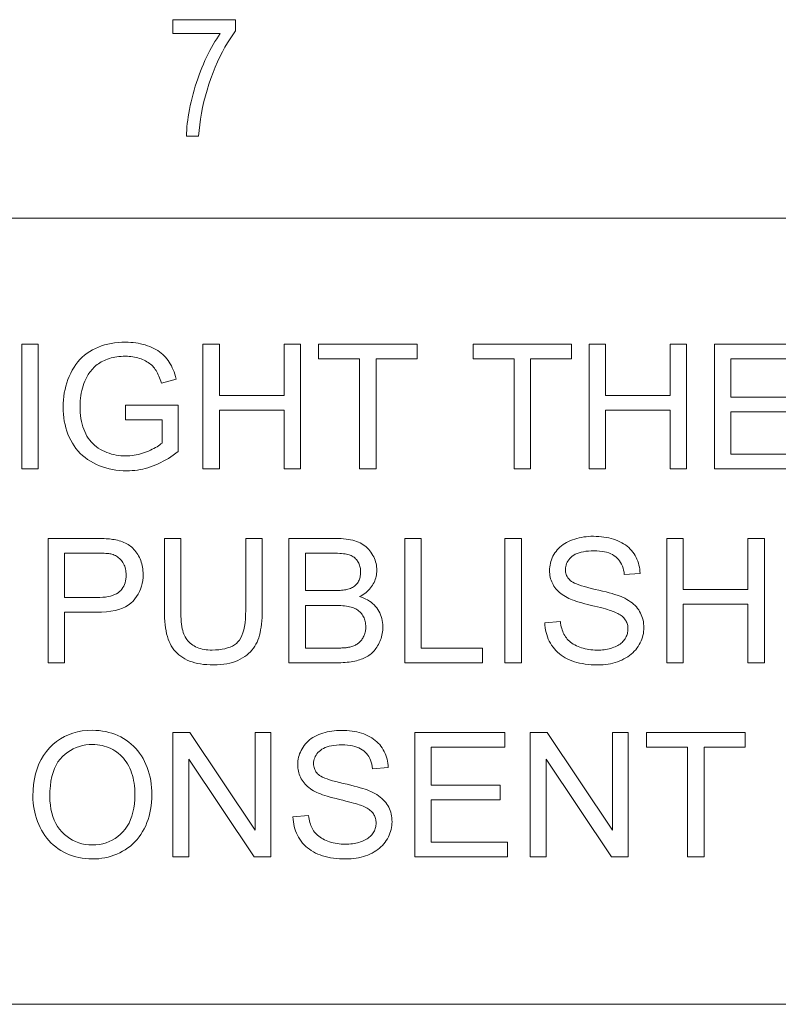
# Model space of a CAD drawing. Extents: x 5 to 415, y 5 to 296.
# Tile 42 of 50: x 316 to 328, y 279 to 294. Entities that reach past the tile are written whole.
import ezdxf

# ---------------------------------------------------------------- set-up
doc = ezdxf.new("R2010")
doc.units = 0

msp = doc.modelspace()

# ---------------------------------------------------------------- linework, layer by layer
at = {"color": 7, "lineweight": 13}
for p, q in [((10, 291), (410, 291)), ((410, 278.671722), (271.252686, 278.671722))]:
    msp.add_line(p, q, dxfattribs=at)
for points in [[(318.763947, 293.892334), (318.763947, 294.110901), (319.746796, 294.110901), (319.746796, 293.934021), (319.703369, 293.875214), (319.661011, 293.812927), (319.61969, 293.747223), (319.579437, 293.67804), (319.540253, 293.605408), (319.502136, 293.529358), (319.465057, 293.449829), (319.429077, 293.366852), (319.394135, 293.280457), (319.360229, 293.190582), (319.328308, 293.09906), (319.299194, 293.007721), (319.272919, 292.916565), (319.249481, 292.825531), (319.228851, 292.73468), (319.21106, 292.644012), (319.196106, 292.553467), (319.18399, 292.463135), (319.174683, 292.372925), (319.168213, 292.282898), (318.976196, 292.282898), (318.977631, 292.33017), (318.980377, 292.378967), (318.984436, 292.429291), (318.989838, 292.481171), (318.996552, 292.534607), (319.004608, 292.589569), (319.014008, 292.646088), (319.024719, 292.704132), (319.036743, 292.763733), (319.05011, 292.82486), (319.064636, 292.886475), (319.080231, 292.94751), (319.096893, 293.007935), (319.114563, 293.06781), (319.133331, 293.127106), (319.153107, 293.185791), (319.17395, 293.243927), (319.195831, 293.301483), (319.218781, 293.358429), (319.242767, 293.414825), (319.267456, 293.470062), (319.292542, 293.523651), (319.317993, 293.575592), (319.343811, 293.625824), (319.370026, 293.674438), (319.396637, 293.721344), (319.423584, 293.766602), (319.450958, 293.810181), (319.478668, 293.852081), (319.506775, 293.892334)], [(318.020844, 287.835419), (318.020844, 288.064209), (318.846863, 288.065552), (318.846863, 287.341949), (318.808685, 287.312347), (318.770294, 287.284302), (318.731659, 287.257721), (318.69278, 287.232666), (318.653656, 287.209076), (318.614288, 287.187042), (318.574707, 287.166473), (318.534851, 287.14743), (318.494781, 287.129852), (318.454468, 287.113831), (318.41391, 287.099274), (318.373169, 287.086273), (318.332184, 287.074799), (318.291016, 287.06488), (318.249634, 287.056458), (318.208008, 287.049561), (318.166199, 287.04422), (318.124146, 287.040405), (318.081909, 287.038086), (318.039459, 287.037323), (317.982513, 287.038574), (317.926636, 287.042267), (317.871796, 287.048401), (317.818024, 287.057007), (317.765289, 287.068085), (317.713593, 287.081635), (317.662964, 287.097626), (317.613373, 287.116089), (317.56485, 287.136993), (317.517365, 287.16037), (317.471558, 287.186066), (317.42807, 287.213989), (317.386871, 287.24408), (317.347961, 287.276367), (317.311371, 287.310852), (317.277069, 287.347534), (317.245056, 287.386383), (317.215393, 287.42746), (317.187988, 287.470734), (317.162903, 287.516174), (317.140137, 287.563293), (317.119781, 287.611481), (317.101837, 287.660767), (317.086273, 287.711121), (317.07312, 287.762604), (317.062317, 287.815155), (317.053955, 287.868805), (317.047974, 287.923523), (317.044373, 287.97937), (317.043182, 288.036285), (317.044373, 288.092834), (317.047943, 288.148621), (317.053894, 288.203644), (317.062225, 288.257935), (317.072937, 288.311462), (317.086029, 288.364197), (317.101501, 288.416199), (317.119385, 288.467468), (317.139618, 288.517944), (317.162231, 288.567657), (317.187073, 288.615753), (317.21402, 288.661285), (317.243042, 288.704285), (317.27417, 288.744751), (317.307373, 288.782654), (317.342682, 288.818024), (317.380066, 288.850861), (317.419525, 288.881165), (317.46109, 288.908905), (317.50473, 288.934113), (317.55011, 288.956879), (317.596832, 288.977234), (317.644928, 288.995178), (317.694366, 289.010742), (317.745178, 289.023926), (317.797302, 289.034698), (317.85083, 289.04306), (317.905701, 289.049042), (317.961914, 289.052643), (318.019501, 289.053833), (318.061401, 289.053162), (318.102478, 289.051086), (318.142761, 289.047668), (318.18222, 289.042877), (318.220856, 289.036713), (318.258698, 289.029175), (318.295715, 289.020264), (318.33194, 289.01001), (318.36734, 288.998352), (318.401917, 288.985352), (318.435364, 288.9711), (318.467346, 288.95578), (318.497833, 288.939392), (318.526855, 288.921906), (318.554382, 288.903381), (318.580444, 288.883728), (318.605042, 288.863037), (318.628143, 288.841248), (318.64978, 288.81839), (318.669952, 288.794464), (318.688904, 288.769257), (318.70694, 288.742523), (318.72403, 288.714325), (318.740173, 288.684631), (318.755402, 288.653473), (318.769714, 288.620789), (318.783081, 288.586639), (318.795502, 288.550995), (318.807007, 288.513855), (318.817596, 288.47522), (318.584808, 288.411377), (318.575836, 288.440521), (318.566406, 288.468414), (318.55658, 288.495026), (318.546295, 288.520355), (318.535614, 288.544403), (318.524475, 288.567169), (318.512939, 288.588654), (318.500977, 288.608887), (318.488586, 288.627808), (318.475739, 288.645477), (318.462158, 288.66217), (318.447449, 288.678192), (318.43161, 288.693512), (318.414673, 288.70816), (318.396606, 288.722137), (318.377411, 288.735443), (318.357117, 288.748047), (318.335693, 288.759979), (318.313171, 288.77124), (318.28952, 288.78183), (318.265045, 288.791565), (318.240051, 288.800262), (318.214508, 288.807953), (318.188446, 288.814606), (318.161835, 288.820221), (318.134705, 288.824829), (318.107025, 288.82843), (318.078827, 288.830994), (318.05011, 288.83252), (318.020844, 288.833038), (317.985931, 288.832489), (317.951996, 288.830872), (317.919006, 288.828186), (317.886963, 288.824402), (317.855896, 288.81958), (317.825775, 288.813629), (317.796631, 288.806641), (317.768433, 288.798553), (317.74118, 288.789398), (317.714905, 288.779175), (317.689606, 288.768066), (317.665283, 288.756256), (317.641968, 288.743774), (317.619659, 288.730652), (317.598358, 288.716827), (317.578033, 288.702301), (317.558716, 288.687134), (317.540375, 288.671265), (317.523071, 288.654724), (317.506744, 288.637512), (317.491241, 288.619781), (317.476501, 288.601685), (317.462402, 288.583282), (317.449066, 288.564514), (317.436401, 288.54538), (317.424438, 288.52594), (317.413208, 288.506134), (317.402649, 288.485962), (317.392822, 288.465485), (317.383698, 288.444641), (317.369537, 288.408142), (317.356873, 288.371063), (317.345703, 288.333344), (317.336029, 288.295013), (317.32782, 288.256073), (317.321136, 288.216553), (317.315918, 288.176392), (317.312195, 288.13562), (317.309937, 288.094238), (317.309204, 288.052246), (317.31012, 288.000946), (317.312805, 287.951355), (317.317291, 287.903473), (317.323578, 287.8573), (317.331665, 287.812805), (317.341522, 287.77002), (317.35321, 287.728973), (317.366669, 287.689575), (317.381927, 287.651917), (317.398987, 287.615936), (317.417755, 287.581726), (317.438171, 287.549347), (317.460236, 287.518738), (317.483917, 287.48996), (317.509216, 287.462982), (317.536194, 287.437805), (317.564789, 287.414459), (317.595001, 287.392914), (317.626862, 287.373169), (317.66037, 287.355225), (317.694885, 287.33905), (317.729858, 287.324585), (317.765228, 287.311829), (317.801056, 287.300751), (317.83728, 287.291382), (317.873932, 287.283722), (317.911011, 287.277771), (317.948517, 287.273529), (317.98645, 287.270966), (318.024841, 287.270111), (318.058258, 287.270752), (318.091553, 287.272705), (318.124664, 287.275909), (318.157623, 287.280426), (318.19043, 287.286224), (318.223083, 287.293335), (318.255554, 287.301727), (318.287872, 287.311401), (318.320038, 287.322357), (318.352051, 287.334625), (318.383209, 287.347626), (318.412811, 287.360779), (318.440857, 287.374115), (318.467407, 287.387604), (318.492371, 287.401306), (318.515808, 287.415161), (318.53772, 287.429169), (318.558044, 287.44339), (318.576874, 287.457733), (318.594116, 287.47229), (318.594116, 287.835419)], [(316.395386, 287.070587), (316.395386, 289.020599), (316.653442, 289.020599), (316.653442, 287.070587)], [(319.23526, 287.070587), (319.23526, 289.020599), (319.493317, 289.020599), (319.493317, 288.219849), (320.506897, 288.219849), (320.506897, 289.020599), (320.764923, 289.020599), (320.764923, 287.070587), (320.506897, 287.070587), (320.506897, 287.989716), (319.493317, 287.989716), (319.493317, 287.070587)], [(321.690735, 287.070587), (321.690735, 288.790466), (321.048248, 288.790466), (321.048248, 289.020599), (322.593903, 289.020599), (322.593903, 288.790466), (321.948761, 288.790466), (321.948761, 287.070587)], [(324.111603, 287.070587), (324.111603, 288.790466), (323.469116, 288.790466), (323.469116, 289.020599), (325.014771, 289.020599), (325.014771, 288.790466), (324.369629, 288.790466), (324.369629, 287.070587)], [(325.287445, 287.070587), (325.287445, 289.020599), (325.545502, 289.020599), (325.545502, 288.219849), (326.559082, 288.219849), (326.559082, 289.020599), (326.817108, 289.020599), (326.817108, 287.070587), (326.559082, 287.070587), (326.559082, 287.989716), (325.545502, 287.989716), (325.545502, 287.070587)], [(327.252075, 287.070587), (327.252075, 289.020599), (328.662048, 289.020599), (328.662048, 288.790466), (327.510132, 288.790466), (327.510132, 288.193237), (328.588867, 288.193237), (328.588867, 287.964447), (327.510132, 287.964447), (327.510132, 287.30069), (328.707275, 287.30069), (328.707275, 287.070587)], [(316.809082, 284.027191), (316.809082, 285.977203), (317.544647, 285.977203), (317.582581, 285.97699), (317.618652, 285.97644), (317.652893, 285.975525), (317.685333, 285.974213), (317.715912, 285.972534), (317.744629, 285.97049), (317.771545, 285.968079), (317.796631, 285.965271), (317.819855, 285.962097), (317.841278, 285.958557), (317.869537, 285.953339), (317.896851, 285.947266), (317.923279, 285.940308), (317.94873, 285.932495), (317.973267, 285.923828), (317.996887, 285.914276), (318.019562, 285.90387), (318.041321, 285.892609), (318.062134, 285.880463), (318.082031, 285.867462), (318.101074, 285.853485), (318.119354, 285.83844), (318.136871, 285.822296), (318.153625, 285.805084), (318.169647, 285.786804), (318.184906, 285.767456), (318.199402, 285.747009), (318.213135, 285.725494), (318.226105, 285.702911), (318.238312, 285.67923), (318.249573, 285.654785), (318.259613, 285.629852), (318.268494, 285.604462), (318.276184, 285.578583), (318.282715, 285.552216), (318.288025, 285.52536), (318.292175, 285.498047), (318.295135, 285.470245), (318.296906, 285.441956), (318.297516, 285.413208), (318.295929, 285.364227), (318.291168, 285.316772), (318.283264, 285.270844), (318.272186, 285.22644), (318.257935, 285.183594), (318.24054, 285.142242), (318.21994, 285.102448), (318.196198, 285.064178), (318.169281, 285.027435), (318.139221, 284.992218), (318.105011, 284.959473), (318.065674, 284.930206), (318.021271, 284.904358), (317.971741, 284.881958), (317.917084, 284.863037), (317.85733, 284.847534), (317.79248, 284.835449), (317.722504, 284.826843), (317.64743, 284.821686), (317.567261, 284.819946), (317.067108, 284.819946), (317.067108, 284.027191)], [(319.90567, 285.977203), (320.163696, 285.977203), (320.163696, 284.850555), (320.163055, 284.792969), (320.161041, 284.737823), (320.157715, 284.685059), (320.153076, 284.634766), (320.147095, 284.586853), (320.139771, 284.541382), (320.131104, 284.498322), (320.121155, 284.457672), (320.109833, 284.419464), (320.097198, 284.383667), (320.082825, 284.349731), (320.066315, 284.317078), (320.047668, 284.285736), (320.026855, 284.255646), (320.003937, 284.226868), (319.978851, 284.199402), (319.95163, 284.173187), (319.922272, 284.148285), (319.890747, 284.124664), (319.857117, 284.102356), (319.82132, 284.081757), (319.783325, 284.063324), (319.743195, 284.047058), (319.700897, 284.032959), (319.656433, 284.021027), (319.609772, 284.011292), (319.560974, 284.003693), (319.509979, 283.99826), (319.456848, 283.995026), (319.40152, 283.993927), (319.347717, 283.994873), (319.295929, 283.997711), (319.246094, 284.002441), (319.198273, 284.009033), (319.152466, 284.017548), (319.108643, 284.027924), (319.066803, 284.040222), (319.026947, 284.054382), (318.989105, 284.070435), (318.953278, 284.088379), (318.919434, 284.108124), (318.887573, 284.129547), (318.857697, 284.152649), (318.829834, 284.17746), (318.803955, 284.203949), (318.78009, 284.232117), (318.758209, 284.261993), (318.738312, 284.293549), (318.720428, 284.326782), (318.704529, 284.361725), (318.690369, 284.398804), (318.677704, 284.438538), (318.666534, 284.480865), (318.65686, 284.525818), (318.648682, 284.573395), (318.641968, 284.623566), (318.636749, 284.676392), (318.633026, 284.731812), (318.630798, 284.789886), (318.630035, 284.850555), (318.630035, 285.977203), (318.888092, 285.977203), (318.888092, 284.851898), (318.88855, 284.802399), (318.889984, 284.755615), (318.892334, 284.711487), (318.89566, 284.670013), (318.899902, 284.631256), (318.90509, 284.595154), (318.911224, 284.561707), (318.918304, 284.530945), (318.926331, 284.502869), (318.935303, 284.477448), (318.945435, 284.453918), (318.956909, 284.431519), (318.969757, 284.410187), (318.983948, 284.389984), (318.999481, 284.37088), (319.016418, 284.352875), (319.034668, 284.335968), (319.054291, 284.32016), (319.075256, 284.305481), (319.097595, 284.291901), (319.121124, 284.27951), (319.14566, 284.268433), (319.171234, 284.258636), (319.197815, 284.250183), (319.225464, 284.243011), (319.254089, 284.237152), (319.283752, 284.232574), (319.314453, 284.229309), (319.346191, 284.227356), (319.378906, 284.226715), (319.434204, 284.227997), (319.486237, 284.231873), (319.534973, 284.238312), (319.580475, 284.247345), (319.622681, 284.258972), (319.661591, 284.273163), (319.697266, 284.289948), (319.729645, 284.309296), (319.758759, 284.331238), (319.784607, 284.355743), (319.807617, 284.383911), (319.828186, 284.41687), (319.846344, 284.45459), (319.862091, 284.49704), (319.875397, 284.544281), (319.886292, 284.596283), (319.894775, 284.653046), (319.900818, 284.714569), (319.904449, 284.780853), (319.90567, 284.851898)], [(320.582703, 284.027191), (320.582703, 285.977203), (321.314301, 285.977203), (321.358093, 285.976593), (321.400146, 285.974823), (321.440399, 285.971863), (321.478912, 285.967712), (321.515625, 285.962402), (321.550598, 285.955872), (321.583801, 285.948181), (321.615234, 285.939301), (321.644867, 285.92926), (321.67276, 285.917999), (321.699188, 285.905518), (321.724426, 285.891754), (321.748505, 285.87674), (321.771423, 285.860443), (321.793152, 285.842834), (321.813721, 285.823975), (321.833099, 285.803833), (321.851318, 285.78244), (321.868378, 285.759735), (321.884247, 285.735779), (321.898804, 285.71106), (321.911804, 285.686096), (321.923279, 285.660919), (321.933197, 285.635529), (321.94162, 285.609894), (321.948517, 285.584045), (321.953857, 285.557983), (321.957672, 285.531677), (321.959961, 285.505127), (321.960754, 285.478394), (321.960052, 285.453522), (321.958038, 285.428955), (321.954651, 285.404694), (321.94989, 285.380707), (321.943787, 285.356995), (321.93631, 285.333618), (321.92749, 285.310516), (321.917328, 285.287689), (321.905792, 285.265167), (321.892914, 285.24295), (321.878662, 285.221283), (321.863007, 285.2005), (321.845978, 285.180542), (321.827576, 285.161438), (321.80777, 285.143188), (321.786591, 285.125793), (321.764038, 285.109253), (321.740112, 285.093536), (321.714783, 285.078705), (321.688049, 285.064697), (321.722626, 285.053589), (321.755554, 285.041046), (321.786835, 285.027008), (321.816498, 285.011505), (321.844513, 284.994537), (321.870911, 284.976135), (321.89566, 284.956238), (321.918762, 284.934875), (321.940247, 284.912079), (321.960083, 284.887787), (321.978149, 284.862335), (321.994324, 284.835968), (322.008575, 284.808716), (322.020935, 284.780548), (322.031403, 284.751465), (322.039978, 284.721466), (322.046631, 284.690582), (322.051392, 284.658813), (322.05423, 284.626099), (322.055176, 284.592499), (322.054596, 284.565308), (322.052856, 284.538483), (322.049988, 284.512024), (322.045929, 284.485992), (322.04071, 284.460327), (322.034363, 284.435028), (322.026825, 284.410156), (322.018158, 284.385651), (322.008301, 284.361511), (321.997314, 284.337769), (321.985474, 284.314789), (321.973083, 284.292847), (321.960144, 284.272003), (321.946655, 284.252228), (321.932648, 284.233521), (321.91806, 284.215912), (321.902954, 284.199371), (321.887299, 284.183899), (321.871094, 284.169525), (321.85434, 284.156219), (321.836884, 284.143768), (321.818542, 284.131927), (321.799377, 284.120728), (321.779297, 284.110138), (321.758392, 284.100189), (321.736603, 284.090851), (321.713959, 284.082153), (321.69046, 284.074066), (321.666077, 284.06662), (321.640839, 284.059784), (321.614594, 284.053589), (321.587189, 284.048035), (321.558624, 284.043152), (321.5289, 284.03891), (321.498016, 284.035339), (321.465973, 284.03241), (321.4328, 284.030121), (321.398438, 284.028503), (321.362915, 284.027527), (321.326263, 284.027191)], [(322.399689, 284.027191), (322.399689, 285.977203), (322.657745, 285.977203), (322.657745, 284.257294), (323.618103, 284.257294), (323.618103, 284.027191)], [(323.969269, 284.027191), (323.969269, 285.977203), (324.227325, 285.977203), (324.227325, 284.027191)], [(324.594421, 284.653687), (324.83786, 284.674988), (324.841766, 284.64624), (324.846619, 284.618561), (324.852356, 284.591919), (324.859039, 284.566315), (324.866608, 284.541779), (324.875122, 284.518311), (324.884552, 284.49588), (324.894897, 284.474487), (324.906158, 284.454163), (324.918335, 284.434875), (324.931671, 284.416473), (324.946411, 284.398804), (324.962524, 284.381836), (324.980042, 284.365601), (324.998962, 284.350098), (325.019287, 284.335266), (325.041016, 284.321198), (325.064117, 284.307831), (325.088623, 284.295166), (325.114532, 284.283234), (325.141449, 284.272247), (325.169067, 284.262421), (325.197327, 284.253723), (325.226257, 284.246216), (325.255859, 284.239838), (325.286133, 284.23465), (325.317047, 284.230591), (325.348633, 284.227692), (325.38089, 284.225952), (325.413818, 284.225372), (325.442993, 284.22583), (325.471497, 284.227142), (325.499298, 284.22934), (325.526398, 284.232422), (325.552795, 284.236359), (325.578552, 284.24118), (325.603577, 284.246887), (325.627899, 284.253479), (325.65155, 284.260925), (325.67453, 284.269287), (325.696564, 284.278381), (325.717438, 284.288147), (325.737152, 284.298553), (325.755707, 284.309601), (325.773132, 284.32132), (325.789368, 284.333679), (325.804443, 284.34671), (325.81839, 284.360382), (325.831177, 284.374695), (325.842773, 284.389648), (325.853271, 284.40509), (325.862671, 284.420807), (325.870941, 284.436798), (325.878113, 284.453064), (325.884186, 284.469635), (325.88916, 284.48645), (325.893005, 284.503571), (325.895782, 284.520966), (325.89743, 284.538635), (325.89798, 284.55658), (325.897461, 284.574707), (325.895844, 284.592377), (325.893188, 284.609558), (325.889465, 284.626282), (325.884674, 284.642548), (325.878845, 284.658356), (325.871918, 284.673676), (325.863922, 284.688538), (325.854889, 284.702942), (325.844788, 284.716888), (325.833435, 284.730347), (325.82074, 284.743408), (325.806641, 284.756012), (325.791138, 284.768158), (325.774292, 284.779877), (325.756042, 284.791168), (325.736389, 284.802032), (325.715393, 284.812439), (325.692993, 284.822388), (325.669189, 284.83194), (325.651611, 284.838379), (325.630188, 284.84552), (325.60498, 284.853333), (325.575989, 284.861847), (325.543152, 284.871002), (325.506531, 284.880859), (325.466125, 284.891388), (325.421906, 284.902588), (325.373871, 284.914459), (325.322021, 284.927032), (325.269897, 284.93988), (325.220978, 284.952545), (325.175293, 284.965088), (325.132843, 284.977478), (325.093567, 284.989716), (325.057556, 285.001831), (325.024719, 285.013763), (324.995117, 285.025574), (324.96875, 285.037231), (324.945587, 285.048737), (324.918365, 285.063721), (324.892578, 285.079407), (324.868195, 285.095825), (324.845245, 285.112915), (324.82373, 285.130707), (324.803619, 285.149231), (324.784943, 285.168427), (324.76767, 285.188354), (324.751831, 285.208984), (324.737427, 285.230316), (324.724426, 285.252258), (324.712769, 285.274719), (324.702484, 285.297699), (324.693573, 285.321198), (324.686035, 285.345215), (324.679871, 285.369751), (324.67511, 285.394806), (324.671661, 285.420349), (324.669617, 285.446442), (324.668915, 285.473053), (324.669769, 285.502411), (324.672272, 285.531342), (324.676483, 285.559906), (324.682343, 285.588104), (324.68988, 285.615875), (324.699097, 285.643311), (324.709991, 285.670319), (324.722565, 285.69696), (324.736816, 285.723206), (324.752716, 285.749084), (324.770264, 285.774109), (324.789337, 285.797943), (324.809937, 285.820526), (324.832092, 285.841858), (324.855804, 285.861969), (324.881042, 285.880829), (324.907837, 285.898468), (324.936188, 285.914856), (324.966064, 285.930023), (324.997467, 285.943939), (325.030029, 285.956573), (325.063293, 285.967865), (325.09729, 285.977844), (325.131989, 285.986511), (325.167389, 285.993805), (325.203552, 285.999817), (325.240387, 286.004456), (325.277985, 286.007782), (325.316284, 286.009766), (325.355286, 286.010437), (325.398132, 286.009735), (325.439972, 286.00766), (325.480774, 286.00415), (325.520538, 285.999268), (325.559296, 285.992981), (325.597015, 285.985291), (325.633728, 285.976227), (325.669403, 285.965759), (325.704071, 285.953888), (325.737701, 285.940613), (325.77005, 285.925995), (325.800873, 285.910034), (325.83017, 285.892792), (325.857941, 285.874207), (325.884186, 285.854309), (325.908875, 285.833099), (325.932068, 285.810577), (325.953705, 285.786743), (325.973846, 285.761566), (325.992432, 285.735107), (326.00943, 285.707611), (326.02478, 285.679382), (326.038483, 285.650452), (326.050537, 285.620819), (326.060913, 285.590454), (326.069672, 285.559357), (326.076782, 285.527557), (326.082245, 285.495026), (326.086029, 285.461792), (326.088196, 285.427826), (325.84079, 285.40921), (325.835846, 285.445282), (325.82901, 285.479553), (325.820251, 285.512024), (325.809601, 285.542664), (325.797058, 285.571503), (325.782593, 285.598511), (325.766266, 285.623749), (325.747986, 285.647156), (325.727844, 285.668762), (325.70578, 285.688538), (325.681671, 285.706482), (325.655365, 285.722534), (325.626862, 285.736725), (325.596191, 285.748993), (325.563293, 285.759369), (325.528198, 285.767883), (325.490936, 285.774475), (325.451447, 285.779205), (325.40979, 285.782043), (325.365936, 285.78299), (325.320374, 285.782135), (325.277374, 285.779572), (325.236908, 285.775269), (325.198975, 285.769257), (325.163574, 285.761536), (325.130737, 285.752106), (325.100403, 285.740936), (325.072662, 285.728088), (325.047424, 285.713501), (325.02475, 285.697205), (325.004395, 285.679688), (324.986206, 285.661469), (324.970123, 285.642548), (324.956207, 285.622925), (324.944427, 285.6026), (324.934784, 285.581543), (324.927307, 285.559814), (324.921936, 285.537354), (324.918732, 285.514221), (324.917664, 285.490356), (324.918427, 285.469727), (324.920715, 285.449799), (324.9245, 285.430664), (324.92981, 285.412262), (324.936615, 285.394592), (324.944946, 285.377655), (324.954803, 285.361481), (324.966187, 285.346069), (324.979065, 285.33139), (324.993469, 285.317444), (325.010773, 285.303833), (325.032898, 285.290161), (325.059784, 285.276428), (325.091492, 285.262634), (325.127991, 285.248779), (325.169312, 285.234833), (325.215393, 285.220825), (325.266327, 285.206757), (325.322021, 285.192627), (325.382568, 285.178436), (325.443481, 285.164398), (325.500488, 285.150696), (325.553528, 285.13736), (325.6026, 285.12439), (325.647766, 285.111755), (325.688934, 285.099518), (325.726166, 285.087616), (325.75946, 285.07608), (325.788788, 285.06488), (325.814178, 285.054077), (325.847351, 285.037964), (325.878723, 285.020996), (325.908325, 285.003204), (325.936127, 284.984589), (325.962158, 284.965118), (325.98642, 284.944794), (326.008881, 284.923676), (326.029572, 284.901672), (326.048462, 284.878876), (326.065582, 284.855225), (326.080994, 284.83078), (326.094788, 284.805603), (326.106964, 284.779694), (326.117523, 284.753052), (326.126434, 284.725677), (326.133728, 284.697601), (326.139435, 284.668762), (326.143463, 284.639191), (326.145905, 284.608887), (326.146729, 284.577881), (326.145813, 284.546936), (326.143158, 284.516327), (326.138702, 284.486115), (326.132477, 284.456238), (326.124451, 284.426727), (326.114624, 284.397583), (326.103058, 284.368805), (326.089691, 284.340363), (326.074524, 284.312286), (326.057617, 284.284576), (326.039001, 284.25766), (326.018829, 284.231964), (325.997131, 284.207489), (325.973846, 284.184235), (325.949036, 284.162201), (325.922638, 284.141388), (325.894714, 284.121826), (325.865204, 284.103455), (325.834167, 284.086334), (325.801544, 284.070435), (325.767761, 284.055878), (325.733093, 284.042877), (325.697632, 284.031403), (325.661285, 284.021484), (325.624146, 284.013062), (325.586151, 284.006165), (325.547302, 284.000824), (325.507629, 283.997009), (325.467133, 283.99469), (325.425781, 283.993927), (325.373688, 283.99472), (325.323334, 283.997009), (325.274689, 284.000885), (325.227753, 284.006287), (325.182526, 284.013214), (325.139038, 284.021698), (325.097229, 284.031738), (325.057159, 284.043304), (325.018829, 284.056427), (324.982178, 284.071075), (324.947174, 284.08728), (324.913696, 284.105072), (324.881775, 284.12439), (324.851379, 284.145264), (324.822571, 284.167694), (324.795258, 284.191681), (324.769501, 284.217224), (324.7453, 284.244324), (324.722626, 284.27298), (324.701508, 284.303192), (324.682129, 284.334595), (324.664673, 284.366791), (324.649139, 284.399841), (324.635529, 284.433655), (324.623871, 284.468292), (324.614136, 284.503754), (324.606323, 284.540039), (324.600433, 284.577087), (324.596466, 284.61499)], [(326.507202, 284.027191), (326.507202, 285.977203), (326.765259, 285.977203), (326.765259, 285.176453), (327.778809, 285.176453), (327.778809, 285.977203), (328.036865, 285.977203), (328.036865, 284.027191), (327.778809, 284.027191), (327.778809, 284.94632), (326.765259, 284.94632), (326.765259, 284.027191)], [(317.067108, 285.050079), (317.571259, 285.050079), (317.619812, 285.050995), (317.665466, 285.053802), (317.708252, 285.058472), (317.748108, 285.064972), (317.785065, 285.073364), (317.819122, 285.083588), (317.850281, 285.095703), (317.878571, 285.10968), (317.903931, 285.125488), (317.926392, 285.143188), (317.94635, 285.162567), (317.964233, 285.183472), (317.97998, 285.205872), (317.993652, 285.229797), (318.005219, 285.255249), (318.014648, 285.282227), (318.022034, 285.310699), (318.027283, 285.340698), (318.030426, 285.372192), (318.031494, 285.405212), (318.030853, 285.429352), (318.028992, 285.452759), (318.025909, 285.475464), (318.021576, 285.497498), (318.016022, 285.518799), (318.009216, 285.539398), (318.00116, 285.559265), (317.991882, 285.578461), (317.981384, 285.596954), (317.969635, 285.614716), (317.956848, 285.631561), (317.943298, 285.647217), (317.928986, 285.661682), (317.913879, 285.674957), (317.897949, 285.687042), (317.881287, 285.697968), (317.8638, 285.707703), (317.845551, 285.716248), (317.826508, 285.723602), (317.806671, 285.729797), (317.792542, 285.733063), (317.776184, 285.736023), (317.757629, 285.738617), (317.736877, 285.740845), (317.713898, 285.742767), (317.688721, 285.744324), (317.661346, 285.745514), (317.631744, 285.746368), (317.599945, 285.746887), (317.565918, 285.74707), (317.067108, 285.74707)], [(320.840759, 285.157806), (321.262421, 285.157806), (321.295746, 285.158051), (321.327148, 285.158722), (321.356628, 285.159851), (321.384155, 285.161438), (321.409729, 285.163483), (321.43335, 285.165955), (321.455048, 285.168884), (321.474823, 285.172302), (321.492615, 285.176147), (321.508484, 285.18042), (321.527679, 285.186676), (321.545929, 285.193665), (321.563171, 285.201447), (321.579468, 285.210022), (321.594788, 285.21933), (321.609131, 285.229431), (321.622498, 285.240295), (321.634918, 285.251953), (321.646332, 285.264343), (321.656799, 285.277527), (321.66629, 285.291443), (321.674744, 285.306061), (321.682251, 285.32135), (321.688721, 285.337341), (321.694214, 285.354004), (321.6987, 285.371399), (321.702209, 285.389465), (321.704681, 285.408203), (321.706177, 285.427643), (321.706665, 285.447784), (321.706207, 285.46698), (321.704834, 285.485687), (321.702484, 285.503967), (321.699219, 285.521759), (321.695038, 285.539063), (321.689911, 285.555939), (321.683868, 285.572327), (321.67688, 285.588257), (321.668976, 285.603729), (321.660126, 285.618713), (321.650421, 285.633026), (321.639893, 285.646393), (321.628601, 285.658813), (321.616486, 285.670319), (321.603607, 285.680908), (321.589905, 285.690552), (321.575409, 285.699249), (321.560089, 285.707031), (321.544006, 285.713898), (321.5271, 285.719818), (321.508575, 285.724976), (321.487579, 285.729614), (321.464111, 285.733704), (321.438141, 285.737244), (321.409729, 285.740265), (321.378815, 285.742706), (321.345459, 285.744629), (321.309601, 285.745972), (321.271301, 285.746796), (321.230499, 285.74707), (320.840759, 285.74707)], [(320.840759, 284.257294), (321.326263, 284.257294), (321.350525, 284.257385), (321.373291, 284.25769), (321.394562, 284.258148), (321.414368, 284.258789), (321.432678, 284.259644), (321.449493, 284.260651), (321.464813, 284.261871), (321.478638, 284.263275), (321.490997, 284.264862), (321.501831, 284.266632), (321.519379, 284.27002), (321.536316, 284.273865), (321.552673, 284.278107), (321.568451, 284.282806), (321.583649, 284.287903), (321.598236, 284.293427), (321.612274, 284.299408), (321.625702, 284.305786), (321.63855, 284.312592), (321.650818, 284.319824), (321.662567, 284.327606), (321.673889, 284.33609), (321.684814, 284.345215), (321.695313, 284.355042), (321.705353, 284.36554), (321.714966, 284.37674), (321.724182, 284.38858), (321.732971, 284.401123), (321.741333, 284.414337), (321.749237, 284.428223), (321.756592, 284.442688), (321.763123, 284.457581), (321.768921, 284.4729), (321.773926, 284.488678), (321.778168, 284.504883), (321.781647, 284.521515), (321.784363, 284.538605), (321.786285, 284.556152), (321.787445, 284.574097), (321.787811, 284.592499), (321.787262, 284.614044), (321.785583, 284.634979), (321.782776, 284.655365), (321.77887, 284.675201), (321.773865, 284.694427), (321.7677, 284.713104), (321.760437, 284.731201), (321.752075, 284.748718), (321.742554, 284.765656), (321.731964, 284.782043), (321.720337, 284.797668), (321.707886, 284.812317), (321.69455, 284.826019), (321.680359, 284.838776), (321.665283, 284.850555), (321.649353, 284.861389), (321.632568, 284.871246), (321.614899, 284.880157), (321.596375, 284.888123), (321.576996, 284.895111), (321.556305, 284.901306), (321.533875, 284.90686), (321.509705, 284.911743), (321.483765, 284.915985), (321.456116, 284.919556), (321.426697, 284.922485), (321.395569, 284.924774), (321.362671, 284.926392), (321.328033, 284.927368), (321.291687, 284.927704), (320.840759, 284.927704)], [(316.569641, 281.933563), (316.572266, 282.028534), (316.580078, 282.119324), (316.593109, 282.205872), (316.611359, 282.288239), (316.634827, 282.366364), (316.663483, 282.440247), (316.697388, 282.509949), (316.736511, 282.575439), (316.780823, 282.636688), (316.830353, 282.693726), (316.884003, 282.745911), (316.940704, 282.792603), (317.000427, 282.833832), (317.063171, 282.869537), (317.128967, 282.89975), (317.197784, 282.924469), (317.269653, 282.943695), (317.344543, 282.957428), (317.422455, 282.965668), (317.503418, 282.968414), (317.556885, 282.967133), (317.609283, 282.963257), (317.660645, 282.956787), (317.710907, 282.947754), (317.760132, 282.936157), (317.808289, 282.921967), (317.855377, 282.905182), (317.901398, 282.885834), (317.94635, 282.863892), (317.990234, 282.839386), (318.032562, 282.812561), (318.072845, 282.783691), (318.111053, 282.752808), (318.147217, 282.719879), (318.181274, 282.684937), (318.213318, 282.647919), (318.243286, 282.608887), (318.271179, 282.56781), (318.296997, 282.524719), (318.320801, 282.479584), (318.342407, 282.4328), (318.361725, 282.384796), (318.378784, 282.335541), (318.393555, 282.285065), (318.406067, 282.233337), (318.416321, 282.180389), (318.424286, 282.12619), (318.429962, 282.07074), (318.43338, 282.014069), (318.434509, 281.956177), (318.433319, 281.897461), (318.429718, 281.840027), (318.423737, 281.783813), (318.415344, 281.728882), (318.404572, 281.675171), (318.391418, 281.622711), (318.375854, 281.571533), (318.35791, 281.521576), (318.337555, 281.47287), (318.314789, 281.425446), (318.289856, 281.379761), (318.262939, 281.336334), (318.234009, 281.295197), (318.203064, 281.256348), (318.170135, 281.219757), (318.135223, 281.185455), (318.098328, 281.153412), (318.059418, 281.123657), (318.018494, 281.096161), (317.975616, 281.070953), (317.931366, 281.048065), (317.886444, 281.027618), (317.84082, 281.009552), (317.794495, 280.993896), (317.747498, 280.980652), (317.699799, 280.969818), (317.651398, 280.961395), (317.602325, 280.955383), (317.552551, 280.951782), (317.502075, 280.950562), (317.447601, 280.951904), (317.394287, 280.955902), (317.342133, 280.962555), (317.291168, 280.971863), (317.241364, 280.983826), (317.192749, 280.998444), (317.145264, 281.015747), (317.098999, 281.035706), (317.053864, 281.058319), (317.009918, 281.083588), (316.967621, 281.111176), (316.927399, 281.140686), (316.889282, 281.17215), (316.853271, 281.205536), (316.819366, 281.240875), (316.787567, 281.278168), (316.757874, 281.317383), (316.730286, 281.358551), (316.704773, 281.401672), (316.681366, 281.446716), (316.660156, 281.493011), (316.641144, 281.539825), (316.62439, 281.587189), (316.609863, 281.635071), (316.597565, 281.683472), (316.587524, 281.732422), (316.579712, 281.781921), (316.574097, 281.83194), (316.57077, 281.882477)], [(318.764404, 280.983826), (318.764404, 282.933838), (319.029083, 282.933838), (320.053314, 281.402832), (320.053314, 282.933838), (320.30072, 282.933838), (320.30072, 280.983826), (320.036011, 280.983826), (319.01181, 282.516144), (319.01181, 280.983826)], [(320.646545, 281.610321), (320.889954, 281.631622), (320.89389, 281.602875), (320.898712, 281.575195), (320.90448, 281.548553), (320.911133, 281.522949), (320.918732, 281.498413), (320.927246, 281.474945), (320.936676, 281.452515), (320.947021, 281.431122), (320.958252, 281.410797), (320.970459, 281.39151), (320.983765, 281.373108), (320.998505, 281.355438), (321.014648, 281.33847), (321.032166, 281.322235), (321.051086, 281.306732), (321.071411, 281.291901), (321.093109, 281.277832), (321.116241, 281.264465), (321.140747, 281.251801), (321.166626, 281.239868), (321.193573, 281.228882), (321.221191, 281.219055), (321.249451, 281.210358), (321.278381, 281.20285), (321.307983, 281.196472), (321.338226, 281.191284), (321.369141, 281.187225), (321.400757, 281.184326), (321.433014, 281.182587), (321.465912, 281.182007), (321.495117, 281.182465), (321.52359, 281.183777), (321.551392, 281.185974), (321.578522, 281.189056), (321.604919, 281.192993), (321.630646, 281.197815), (321.655701, 281.203522), (321.680023, 281.210114), (321.703674, 281.21756), (321.726624, 281.225922), (321.748657, 281.235016), (321.769531, 281.244781), (321.789276, 281.255188), (321.807831, 281.266235), (321.825226, 281.277954), (321.841492, 281.290314), (321.856567, 281.303345), (321.870514, 281.317017), (321.88327, 281.331329), (321.894897, 281.346283), (321.905396, 281.361725), (321.914764, 281.377441), (321.923035, 281.393433), (321.930237, 281.409698), (321.93631, 281.42627), (321.941254, 281.443085), (321.945129, 281.460205), (321.947876, 281.4776), (321.949554, 281.49527), (321.950104, 281.513214), (321.949585, 281.531342), (321.947968, 281.549011), (321.945313, 281.566193), (321.941589, 281.582916), (321.936798, 281.599182), (321.930939, 281.61499), (321.924011, 281.63031), (321.916046, 281.645172), (321.907013, 281.659576), (321.896881, 281.673523), (321.885559, 281.686981), (321.872864, 281.700043), (321.858734, 281.712646), (321.843262, 281.724792), (321.826385, 281.736511), (321.808136, 281.747803), (321.788513, 281.758667), (321.767487, 281.769073), (321.745087, 281.779022), (321.721313, 281.788574), (321.703705, 281.795013), (321.682312, 281.802155), (321.657104, 281.809967), (321.628113, 281.818481), (321.595276, 281.827637), (321.558655, 281.837494), (321.51825, 281.848022), (321.473999, 281.859222), (321.425964, 281.871094), (321.374146, 281.883667), (321.322021, 281.896515), (321.273102, 281.90918), (321.227417, 281.921722), (321.184937, 281.934113), (321.145691, 281.94635), (321.10965, 281.958466), (321.076843, 281.970398), (321.047241, 281.982208), (321.020874, 281.993866), (320.997711, 282.005371), (320.97049, 282.020355), (320.944702, 282.036041), (320.920319, 282.05246), (320.897369, 282.06955), (320.875824, 282.087341), (320.855743, 282.105865), (320.837036, 282.125061), (320.819794, 282.144989), (320.803955, 282.165619), (320.789551, 282.186951), (320.77652, 282.208893), (320.764893, 282.231354), (320.754608, 282.254333), (320.745697, 282.277832), (320.738159, 282.301849), (320.731995, 282.326385), (320.727203, 282.35144), (320.723785, 282.376984), (320.721741, 282.403076), (320.721039, 282.429688), (320.721863, 282.459045), (320.724396, 282.487976), (320.728577, 282.516541), (320.734436, 282.544739), (320.742004, 282.57251), (320.751221, 282.599945), (320.762115, 282.626953), (320.774658, 282.653595), (320.78891, 282.67984), (320.80484, 282.705719), (320.822388, 282.730743), (320.841431, 282.754578), (320.862061, 282.777161), (320.884216, 282.798492), (320.907928, 282.818604), (320.933167, 282.837463), (320.959961, 282.855103), (320.988281, 282.87149), (321.018158, 282.886658), (321.049591, 282.900574), (321.082123, 282.913208), (321.115417, 282.9245), (321.149384, 282.934479), (321.184082, 282.943146), (321.219513, 282.950439), (321.255646, 282.956451), (321.292511, 282.96109), (321.330078, 282.964417), (321.368378, 282.9664), (321.40741, 282.967072), (321.450256, 282.96637), (321.492065, 282.964294), (321.532867, 282.960785), (321.572662, 282.955902), (321.61142, 282.949615), (321.649139, 282.941925), (321.685852, 282.932861), (321.721527, 282.922394), (321.756195, 282.910522), (321.789825, 282.897247), (321.822174, 282.882629), (321.852997, 282.866669), (321.882294, 282.849426), (321.910065, 282.830841), (321.93631, 282.810944), (321.960999, 282.789734), (321.984192, 282.767212), (322.005829, 282.743378), (322.02594, 282.718201), (322.044556, 282.691742), (322.061554, 282.664246), (322.076904, 282.636017), (322.090576, 282.607086), (322.102631, 282.577454), (322.113037, 282.547089), (322.121796, 282.515991), (322.128906, 282.484192), (322.134338, 282.45166), (322.138153, 282.418427), (322.14032, 282.38446), (321.892914, 282.365845), (321.88797, 282.401917), (321.881104, 282.436188), (321.872375, 282.468658), (321.861725, 282.499298), (321.849182, 282.528137), (321.834717, 282.555145), (321.818359, 282.580383), (321.80011, 282.60379), (321.779968, 282.625397), (321.757904, 282.645172), (321.733795, 282.663116), (321.707489, 282.679169), (321.678986, 282.693359), (321.648285, 282.705627), (321.615417, 282.716003), (321.580322, 282.724518), (321.54303, 282.73111), (321.503571, 282.73584), (321.461914, 282.738678), (321.41803, 282.739624), (321.372498, 282.73877), (321.329468, 282.736206), (321.289001, 282.731903), (321.251068, 282.725891), (321.215698, 282.71817), (321.182831, 282.70874), (321.152527, 282.697571), (321.124756, 282.684723), (321.099548, 282.670135), (321.076843, 282.653839), (321.056519, 282.636322), (321.0383, 282.618103), (321.022247, 282.599182), (321.008331, 282.579559), (320.996552, 282.559235), (320.986908, 282.538177), (320.979431, 282.516449), (320.97406, 282.493988), (320.970856, 282.470856), (320.969788, 282.446991), (320.970551, 282.426361), (320.972809, 282.406433), (320.976593, 282.387299), (320.981903, 282.368896), (320.988739, 282.351227), (320.99707, 282.33429), (321.006927, 282.318115), (321.018311, 282.302704), (321.031189, 282.288025), (321.045593, 282.274078), (321.062897, 282.260468), (321.084991, 282.246796), (321.111908, 282.233063), (321.143616, 282.219269), (321.180115, 282.205414), (321.221405, 282.191467), (321.267517, 282.17746), (321.318451, 282.163391), (321.374146, 282.149261), (321.434662, 282.135071), (321.495605, 282.121033), (321.552612, 282.10733), (321.605652, 282.093994), (321.654724, 282.081024), (321.69986, 282.06839), (321.741058, 282.056152), (321.77829, 282.04425), (321.811584, 282.032715), (321.840912, 282.021515), (321.866302, 282.010712), (321.899475, 281.994598), (321.930847, 281.977631), (321.960449, 281.959839), (321.988251, 281.941223), (322.014282, 281.921753), (322.038513, 281.901428), (322.061005, 281.88031), (322.081665, 281.858307), (322.100586, 281.83551), (322.117706, 281.811859), (322.133118, 281.787415), (322.146912, 281.762238), (322.159088, 281.736328), (322.169617, 281.709686), (322.178558, 281.682312), (322.185852, 281.654236), (322.191528, 281.625397), (322.195587, 281.595825), (322.198029, 281.565521), (322.198853, 281.534515), (322.197937, 281.503571), (322.195282, 281.472961), (322.190826, 281.442749), (322.18457, 281.412872), (322.176544, 281.383362), (322.166748, 281.354218), (322.155182, 281.325439), (322.141815, 281.296997), (322.126648, 281.268921), (322.109711, 281.241211), (322.091125, 281.214294), (322.070953, 281.188599), (322.049255, 281.164124), (322.02597, 281.140869), (322.00116, 281.118835), (321.974762, 281.098022), (321.946808, 281.078461), (321.917328, 281.060089), (321.886261, 281.042969), (321.853668, 281.027069), (321.819855, 281.012512), (321.785217, 280.999512), (321.749725, 280.988037), (321.713409, 280.978119), (321.67627, 280.969696), (321.638245, 280.962799), (321.599426, 280.957458), (321.559753, 280.953644), (321.519257, 280.951324), (321.477905, 280.950562), (321.425812, 280.951355), (321.375458, 280.953644), (321.326782, 280.95752), (321.279877, 280.962921), (321.23465, 280.969849), (321.191132, 280.978333), (321.149353, 280.988373), (321.109283, 280.999939), (321.070923, 281.013062), (321.034302, 281.02771), (320.999268, 281.043915), (320.96582, 281.061707), (320.933899, 281.081024), (320.903503, 281.101898), (320.874664, 281.124329), (320.847382, 281.148315), (320.821625, 281.173859), (320.797424, 281.200958), (320.77475, 281.229614), (320.753632, 281.259827), (320.734253, 281.291229), (320.716797, 281.323425), (320.701263, 281.356445), (320.687653, 281.390289), (320.675995, 281.424927), (320.666229, 281.460388), (320.658417, 281.496674), (320.652527, 281.533722), (320.64859, 281.571625)], [(322.556641, 280.983826), (322.556641, 282.933838), (323.966614, 282.933838), (323.966614, 282.703705), (322.814697, 282.703705), (322.814697, 282.106476), (323.893433, 282.106476), (323.893433, 281.877686), (322.814697, 281.877686), (322.814697, 281.213928), (324.011841, 281.213928), (324.011841, 280.983826)], [(324.365662, 280.983826), (324.365662, 282.933838), (324.630341, 282.933838), (325.654572, 281.402832), (325.654572, 282.933838), (325.901978, 282.933838), (325.901978, 280.983826), (325.637268, 280.983826), (324.613068, 282.516144), (324.613068, 280.983826)], [(326.831757, 280.983826), (326.831757, 282.703705), (326.189301, 282.703705), (326.189301, 282.933838), (327.734924, 282.933838), (327.734924, 282.703705), (327.089783, 282.703705), (327.089783, 280.983826)], [(316.835663, 281.929565), (316.837585, 281.860565), (316.843262, 281.794556), (316.852722, 281.731537), (316.865997, 281.671509), (316.883057, 281.614471), (316.9039, 281.560455), (316.928558, 281.509399), (316.95697, 281.461365), (316.989197, 281.41629), (317.025208, 281.374237), (317.064087, 281.335693), (317.104889, 281.301208), (317.147614, 281.270782), (317.192291, 281.244415), (317.238861, 281.222076), (317.287384, 281.203827), (317.33783, 281.189636), (317.390198, 281.179504), (317.444519, 281.173401), (317.500732, 281.171387), (317.557983, 281.173431), (317.613159, 281.179565), (317.66626, 281.189819), (317.717285, 281.204163), (317.766266, 281.222595), (317.813202, 281.245117), (317.858063, 281.271759), (317.900848, 281.30249), (317.941589, 281.337311), (317.980255, 281.376221), (318.016022, 281.418915), (318.048035, 281.465027), (318.076263, 281.514557), (318.100708, 281.567535), (318.121429, 281.623962), (318.138367, 281.683807), (318.15155, 281.74707), (318.16095, 281.813782), (318.166595, 281.883911), (318.168488, 281.957489), (318.167664, 282.004517), (318.165253, 282.050323), (318.161255, 282.09491), (318.155609, 282.138275), (318.148376, 282.18045), (318.139526, 282.221436), (318.129059, 282.261169), (318.116974, 282.299713), (318.103302, 282.337036), (318.088013, 282.373169), (318.071167, 282.407898), (318.052826, 282.44101), (318.03302, 282.472534), (318.011719, 282.502472), (317.988922, 282.530792), (317.96463, 282.557526), (317.938843, 282.582672), (317.91156, 282.606201), (317.882813, 282.628143), (317.85257, 282.648499), (317.821198, 282.667084), (317.789063, 282.683716), (317.756195, 282.698364), (317.722534, 282.71109), (317.688141, 282.721832), (317.652985, 282.730621), (317.617035, 282.737488), (317.580383, 282.742371), (317.542938, 282.7453), (317.50473, 282.746277), (317.450684, 282.744385), (317.398193, 282.738739), (317.347229, 282.72934), (317.29776, 282.716156), (317.249847, 282.699219), (317.203461, 282.678528), (317.1586, 282.654053), (317.115265, 282.625824), (317.073456, 282.593811), (317.033203, 282.558044), (316.995667, 282.517883), (316.962097, 282.472687), (316.932465, 282.422455), (316.906799, 282.367157), (316.885071, 282.306824), (316.867279, 282.241455), (316.853455, 282.171051), (316.843567, 282.095581), (316.837646, 282.015106)]]:
    msp.add_lwpolyline(points, close=True, dxfattribs=at)

doc.saveas('drawing.dxf')
